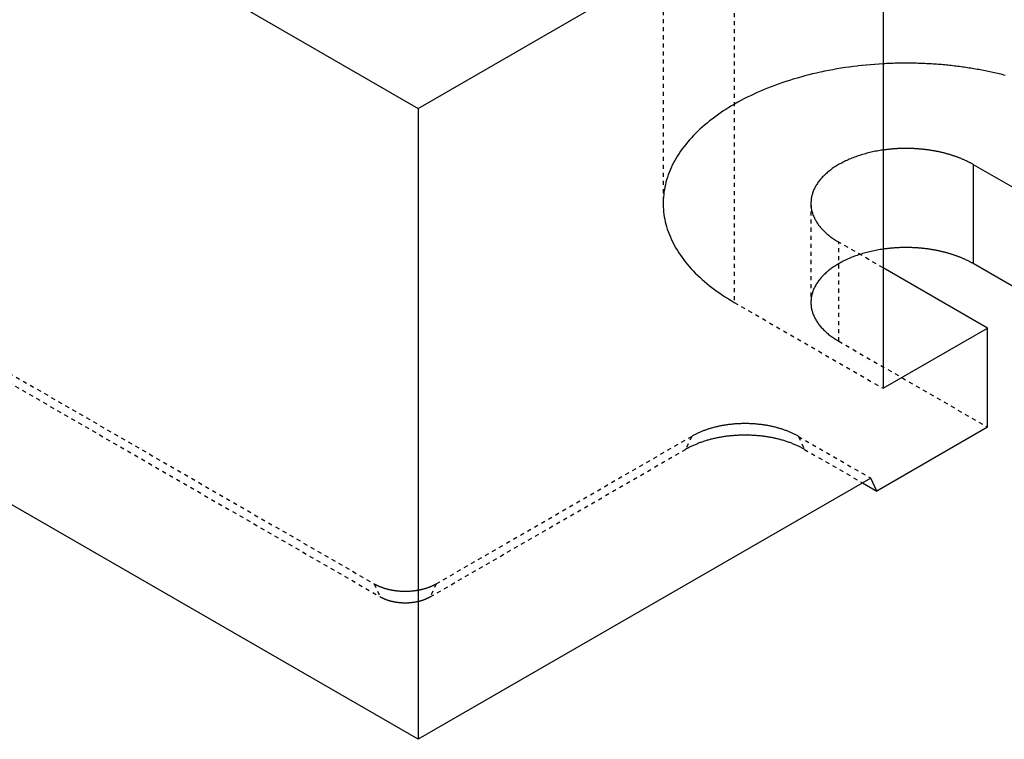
# Model space of a CAD drawing. Extents: x 0 to 236, y -5 to 112.
# Tile 3 of 6: x 195 to 219, y -5 to 13. Entities that reach past the tile are written whole.
import ezdxf

# ---------------------------------------------------------------- set-up
doc = ezdxf.new("R2010")
doc.units = 0
doc.header["$LTSCALE"] = 0.5
doc.linetypes.add('DASHED', pattern=[0.2067, 0.1654, -0.0413])
for name, color, linetype in [('ARÊTES_CACHÉES_ISO_', 7, 'DASHED'), ('ARÊTES_TANGENTES_CACHÉES_I', 7, 'DASHED'), ('ARÊTES_TANGENTES_VISIBLES_', 7, 'CONTINUOUS'), ('ARÊTES_VISIBLES_ISO_', 7, 'CONTINUOUS')]:
    doc.layers.add(name, color=color, linetype=linetype)

msp = doc.modelspace()

# ---------------------------------------------------------------- linework, layer by layer
at = {"layer": 'ARÊTES_CACHÉES_ISO_'}
for p, q in [((210.582, 22.182), (210.582, 8.628)), ((170.172, 18.433), (203.441, -0.775)), ((170.322, 18.111), (203.591, -1.097)), ((214.232, 8.628), (214.232, 6.179)), ((216.016, 7.036), (214.92, 7.669)), ((212.339, 6.179), (216.016, 4.056)), ((214.92, 5.22), (218.597, 3.097)), ((204.974, -0.775), (211.286, 2.869)), ((213.923, 2.869), (215.709, 1.838)), ((204.824, -1.097), (211.136, 2.548)), ((214.073, 2.548), (215.506, 1.72))]:
    msp.add_line(p, q, dxfattribs=at)
for points in [[(216.016, 12.077, 0), (215.911, 12.071, 0), (215.806, 12.063, 0), (215.701, 12.055, 0), (215.596, 12.045, 0), (215.491, 12.035, 0), (215.387, 12.023, 0), (215.284, 12.01, 0), (215.18, 11.997, 0), (215.078, 11.982, 0), (214.975, 11.966, 0), (214.873, 11.949, 0), (214.772, 11.931, 0), (214.671, 11.912, 0), (214.571, 11.892, 0), (214.471, 11.871, 0), (214.372, 11.849, 0), (214.274, 11.826, 0), (214.177, 11.802, 0), (214.08, 11.777, 0), (213.984, 11.751, 0), (213.889, 11.724, 0), (213.795, 11.696, 0), (213.701, 11.667, 0), (213.609, 11.637, 0), (213.517, 11.606, 0), (213.426, 11.575, 0), (213.337, 11.542, 0), (213.248, 11.508, 0), (213.16, 11.474, 0), (213.074, 11.439, 0), (212.988, 11.402, 0), (212.904, 11.365, 0), (212.821, 11.327, 0), (212.739, 11.289, 0), (212.658, 11.249, 0), (212.578, 11.208, 0), (212.5, 11.167, 0), (212.423, 11.125, 0), (212.347, 11.082, 0), (212.273, 11.039, 0), (212.2, 10.994, 0), (212.128, 10.949, 0), (212.058, 10.904, 0), (211.989, 10.857, 0), (211.921, 10.81, 0), (211.855, 10.762, 0), (211.791, 10.713, 0), (211.728, 10.664, 0), (211.666, 10.614, 0), (211.606, 10.564, 0), (211.548, 10.513, 0), (211.491, 10.461, 0), (211.435, 10.409, 0), (211.382, 10.356, 0), (211.33, 10.303, 0), (211.279, 10.249, 0), (211.23, 10.195, 0), (211.183, 10.14, 0), (211.138, 10.085, 0), (211.094, 10.029, 0), (211.052, 9.973, 0), (211.012, 9.916, 0), (210.973, 9.859, 0), (210.937, 9.802, 0), (210.902, 9.744, 0), (210.868, 9.686, 0), (210.837, 9.627, 0), (210.807, 9.568, 0), (210.779, 9.509, 0), (210.753, 9.45, 0), (210.729, 9.39, 0), (210.707, 9.331, 0), (210.686, 9.271, 0), (210.667, 9.21, 0), (210.65, 9.15, 0), (210.635, 9.089, 0), (210.622, 9.029, 0), (210.611, 8.968, 0), (210.601, 8.907, 0), (210.594, 8.846, 0), (210.588, 8.785, 0), (210.584, 8.723, 0), (210.582, 8.662, 0), (210.582, 8.601, 0), (210.584, 8.54, 0), (210.588, 8.479, 0), (210.593, 8.417, 0), (210.601, 8.356, 0), (210.61, 8.295, 0), (210.621, 8.235, 0), (210.634, 8.174, 0), (210.649, 8.113, 0), (210.665, 8.053, 0), (210.684, 7.992, 0), (210.704, 7.932, 0), (210.727, 7.873, 0), (210.751, 7.813, 0), (210.776, 7.754, 0), (210.804, 7.694, 0), (210.834, 7.636, 0), (210.865, 7.577, 0), (210.898, 7.519, 0), (210.933, 7.461, 0), (210.969, 7.404, 0), (211.008, 7.347, 0), (211.048, 7.29, 0), (211.09, 7.234, 0), (211.133, 7.178, 0), (211.178, 7.123, 0), (211.225, 7.068, 0), (211.274, 7.013, 0), (211.324, 6.959, 0), (211.376, 6.906, 0), (211.43, 6.853, 0), (211.485, 6.801, 0), (211.542, 6.749, 0), (211.6, 6.698, 0), (211.66, 6.648, 0), (211.721, 6.598, 0), (211.784, 6.548, 0), (211.848, 6.5, 0), (211.914, 6.452, 0), (211.982, 6.405, 0), (212.05, 6.358, 0), (212.121, 6.312, 0), (212.192, 6.267, 0), (212.265, 6.223, 0), (212.339, 6.179, 0)], [(216.016, 9.945, 0), (215.979, 9.94, 0), (215.941, 9.934, 0), (215.904, 9.927, 0), (215.867, 9.921, 0), (215.83, 9.914, 0), (215.794, 9.906, 0), (215.757, 9.899, 0), (215.721, 9.891, 0), (215.685, 9.882, 0), (215.649, 9.874, 0), (215.614, 9.865, 0), (215.579, 9.855, 0), (215.544, 9.845, 0), (215.509, 9.835, 0), (215.475, 9.825, 0), (215.44, 9.814, 0), (215.407, 9.803, 0), (215.373, 9.792, 0), (215.34, 9.78, 0), (215.307, 9.768, 0), (215.275, 9.756, 0), (215.243, 9.743, 0), (215.211, 9.73, 0), (215.18, 9.717, 0), (215.149, 9.704, 0), (215.118, 9.69, 0), (215.088, 9.676, 0), (215.059, 9.661, 0), (215.029, 9.647, 0), (215, 9.632, 0), (214.972, 9.617, 0), (214.944, 9.601, 0), (214.916, 9.585, 0), (214.889, 9.569, 0), (214.862, 9.553, 0), (214.836, 9.537, 0), (214.81, 9.52, 0), (214.785, 9.503, 0), (214.76, 9.486, 0), (214.736, 9.468, 0), (214.712, 9.45, 0), (214.689, 9.432, 0), (214.666, 9.414, 0), (214.644, 9.396, 0), (214.623, 9.377, 0), (214.601, 9.359, 0), (214.581, 9.34, 0), (214.561, 9.32, 0), (214.541, 9.301, 0), (214.522, 9.282, 0), (214.504, 9.262, 0), (214.486, 9.242, 0), (214.469, 9.222, 0), (214.452, 9.202, 0), (214.436, 9.181, 0), (214.42, 9.161, 0), (214.406, 9.14, 0), (214.391, 9.119, 0), (214.377, 9.098, 0), (214.364, 9.077, 0), (214.352, 9.056, 0), (214.34, 9.035, 0), (214.329, 9.013, 0), (214.318, 8.992, 0), (214.308, 8.97, 0), (214.298, 8.948, 0), (214.29, 8.927, 0), (214.281, 8.905, 0), (214.274, 8.883, 0), (214.267, 8.861, 0), (214.26, 8.839, 0), (214.255, 8.816, 0), (214.25, 8.794, 0), (214.245, 8.772, 0), (214.241, 8.75, 0), (214.238, 8.727, 0), (214.236, 8.705, 0), (214.234, 8.683, 0), (214.233, 8.66, 0), (214.232, 8.638, 0), (214.232, 8.615, 0), (214.233, 8.593, 0), (214.234, 8.571, 0), (214.236, 8.548, 0), (214.239, 8.526, 0), (214.242, 8.504, 0), (214.246, 8.481, 0), (214.25, 8.459, 0), (214.256, 8.437, 0), (214.261, 8.415, 0), (214.268, 8.393, 0), (214.275, 8.371, 0), (214.282, 8.349, 0), (214.291, 8.327, 0), (214.3, 8.305, 0), (214.309, 8.283, 0), (214.319, 8.262, 0), (214.33, 8.24, 0), (214.342, 8.219, 0), (214.354, 8.197, 0), (214.366, 8.176, 0), (214.38, 8.155, 0), (214.393, 8.134, 0), (214.408, 8.114, 0), (214.423, 8.093, 0), (214.438, 8.072, 0), (214.455, 8.052, 0), (214.471, 8.032, 0), (214.489, 8.012, 0), (214.507, 7.992, 0), (214.525, 7.972, 0), (214.544, 7.953, 0), (214.564, 7.933, 0), (214.584, 7.914, 0), (214.605, 7.895, 0), (214.626, 7.877, 0), (214.648, 7.858, 0), (214.67, 7.84, 0), (214.693, 7.822, 0), (214.716, 7.804, 0), (214.74, 7.786, 0), (214.764, 7.769, 0), (214.789, 7.751, 0), (214.814, 7.734, 0), (214.84, 7.718, 0), (214.866, 7.701, 0), (214.893, 7.685, 0), (214.92, 7.669, 0)], [(216.016, 7.496, 0), (215.979, 7.49, 0), (215.941, 7.484, 0), (215.904, 7.478, 0), (215.867, 7.471, 0), (215.83, 7.464, 0), (215.794, 7.457, 0), (215.757, 7.449, 0), (215.721, 7.441, 0), (215.685, 7.433, 0), (215.649, 7.424, 0), (215.614, 7.415, 0), (215.579, 7.406, 0), (215.544, 7.396, 0), (215.509, 7.386, 0), (215.475, 7.376, 0), (215.44, 7.365, 0), (215.407, 7.354, 0), (215.373, 7.342, 0), (215.34, 7.331, 0), (215.307, 7.319, 0), (215.275, 7.306, 0), (215.243, 7.294, 0), (215.211, 7.281, 0), (215.18, 7.268, 0), (215.149, 7.254, 0), (215.118, 7.24, 0), (215.088, 7.226, 0), (215.059, 7.212, 0), (215.029, 7.197, 0), (215, 7.182, 0), (214.972, 7.167, 0), (214.944, 7.152, 0), (214.916, 7.136, 0), (214.889, 7.12, 0), (214.862, 7.104, 0), (214.836, 7.087, 0), (214.81, 7.07, 0), (214.785, 7.053, 0), (214.76, 7.036, 0), (214.736, 7.019, 0), (214.712, 7.001, 0), (214.689, 6.983, 0), (214.666, 6.965, 0), (214.644, 6.946, 0), (214.623, 6.928, 0), (214.601, 6.909, 0), (214.581, 6.89, 0), (214.561, 6.871, 0), (214.541, 6.852, 0), (214.522, 6.832, 0), (214.504, 6.812, 0), (214.486, 6.792, 0), (214.469, 6.772, 0), (214.452, 6.752, 0), (214.436, 6.732, 0), (214.42, 6.711, 0), (214.406, 6.691, 0), (214.391, 6.67, 0), (214.377, 6.649, 0), (214.364, 6.628, 0), (214.352, 6.607, 0), (214.34, 6.585, 0), (214.329, 6.564, 0), (214.318, 6.542, 0), (214.308, 6.521, 0), (214.298, 6.499, 0), (214.29, 6.477, 0), (214.281, 6.455, 0), (214.274, 6.433, 0), (214.267, 6.411, 0), (214.26, 6.389, 0), (214.255, 6.367, 0), (214.25, 6.345, 0), (214.245, 6.323, 0), (214.241, 6.3, 0), (214.238, 6.278, 0), (214.236, 6.256, 0), (214.234, 6.233, 0), (214.233, 6.211, 0), (214.232, 6.188, 0), (214.232, 6.166, 0), (214.233, 6.144, 0), (214.234, 6.121, 0), (214.236, 6.099, 0), (214.239, 6.076, 0), (214.242, 6.054, 0), (214.246, 6.032, 0), (214.25, 6.01, 0), (214.256, 5.987, 0), (214.261, 5.965, 0), (214.268, 5.943, 0), (214.275, 5.921, 0), (214.282, 5.899, 0), (214.291, 5.877, 0), (214.3, 5.856, 0), (214.309, 5.834, 0), (214.319, 5.812, 0), (214.33, 5.791, 0), (214.342, 5.769, 0), (214.354, 5.748, 0), (214.366, 5.727, 0), (214.38, 5.706, 0), (214.393, 5.685, 0), (214.408, 5.664, 0), (214.423, 5.643, 0), (214.438, 5.623, 0), (214.455, 5.603, 0), (214.471, 5.582, 0), (214.489, 5.562, 0), (214.507, 5.542, 0), (214.525, 5.523, 0), (214.544, 5.503, 0), (214.564, 5.484, 0), (214.584, 5.465, 0), (214.605, 5.446, 0), (214.626, 5.427, 0), (214.648, 5.409, 0), (214.67, 5.39, 0), (214.693, 5.372, 0), (214.716, 5.354, 0), (214.74, 5.337, 0), (214.764, 5.319, 0), (214.789, 5.302, 0), (214.814, 5.285, 0), (214.84, 5.268, 0), (214.866, 5.252, 0), (214.893, 5.235, 0), (214.92, 5.219, 0)], [(213.923, 2.869, 0), (213.906, 2.878, 0), (213.89, 2.888, 0), (213.873, 2.897, 0), (213.856, 2.906, 0), (213.839, 2.914, 0), (213.822, 2.923, 0), (213.805, 2.932, 0), (213.787, 2.94, 0), (213.769, 2.948, 0), (213.751, 2.957, 0), (213.733, 2.965, 0), (213.715, 2.973, 0), (213.696, 2.98, 0), (213.678, 2.988, 0), (213.659, 2.996, 0), (213.64, 3.003, 0), (213.621, 3.01, 0), (213.602, 3.017, 0), (213.582, 3.024, 0), (213.563, 3.031, 0), (213.543, 3.038, 0), (213.523, 3.045, 0), (213.503, 3.051, 0), (213.483, 3.057, 0), (213.463, 3.063, 0), (213.443, 3.069, 0), (213.422, 3.075, 0), (213.402, 3.081, 0), (213.381, 3.087, 0), (213.36, 3.092, 0), (213.339, 3.097, 0), (213.318, 3.102, 0), (213.297, 3.107, 0), (213.275, 3.112, 0), (213.254, 3.117, 0), (213.233, 3.121, 0), (213.211, 3.126, 0), (213.189, 3.13, 0), (213.167, 3.134, 0), (213.146, 3.138, 0), (213.124, 3.142, 0), (213.102, 3.145, 0), (213.08, 3.149, 0), (213.057, 3.152, 0), (213.035, 3.155, 0), (213.013, 3.158, 0), (212.991, 3.161, 0), (212.968, 3.164, 0), (212.946, 3.166, 0), (212.923, 3.169, 0), (212.901, 3.171, 0), (212.878, 3.173, 0), (212.855, 3.175, 0), (212.833, 3.176, 0), (212.81, 3.178, 0), (212.787, 3.179, 0), (212.764, 3.18, 0), (212.742, 3.181, 0), (212.719, 3.182, 0), (212.696, 3.183, 0), (212.673, 3.184, 0), (212.65, 3.184, 0), (212.627, 3.184, 0), (212.605, 3.184, 0), (212.582, 3.184, 0), (212.559, 3.184, 0), (212.536, 3.184, 0), (212.513, 3.183, 0), (212.49, 3.182, 0), (212.467, 3.181, 0), (212.445, 3.18, 0), (212.422, 3.179, 0), (212.399, 3.178, 0), (212.376, 3.176, 0), (212.354, 3.175, 0), (212.331, 3.173, 0), (212.308, 3.171, 0), (212.286, 3.169, 0), (212.263, 3.166, 0), (212.241, 3.164, 0), (212.219, 3.161, 0), (212.196, 3.158, 0), (212.174, 3.155, 0), (212.152, 3.152, 0), (212.129, 3.149, 0), (212.107, 3.145, 0), (212.085, 3.142, 0), (212.063, 3.138, 0), (212.042, 3.134, 0), (212.02, 3.13, 0), (211.998, 3.126, 0), (211.977, 3.121, 0), (211.955, 3.117, 0), (211.934, 3.112, 0), (211.912, 3.107, 0), (211.891, 3.102, 0), (211.87, 3.097, 0), (211.849, 3.092, 0), (211.828, 3.087, 0), (211.808, 3.081, 0), (211.787, 3.075, 0), (211.766, 3.069, 0), (211.746, 3.063, 0), (211.726, 3.057, 0), (211.706, 3.051, 0), (211.686, 3.045, 0), (211.666, 3.038, 0), (211.646, 3.031, 0), (211.627, 3.024, 0), (211.607, 3.017, 0), (211.588, 3.01, 0), (211.569, 3.003, 0), (211.55, 2.996, 0), (211.531, 2.988, 0), (211.513, 2.98, 0), (211.494, 2.973, 0), (211.476, 2.965, 0), (211.458, 2.957, 0), (211.44, 2.948, 0), (211.422, 2.94, 0), (211.404, 2.932, 0), (211.387, 2.923, 0), (211.37, 2.914, 0), (211.353, 2.906, 0), (211.336, 2.897, 0), (211.319, 2.888, 0), (211.303, 2.878, 0), (211.287, 2.869, 0)], [(214.073, 2.548, 0), (214.055, 2.558, 0), (214.036, 2.568, 0), (214.018, 2.578, 0), (213.999, 2.588, 0), (213.98, 2.598, 0), (213.961, 2.608, 0), (213.941, 2.617, 0), (213.922, 2.627, 0), (213.902, 2.636, 0), (213.882, 2.645, 0), (213.862, 2.654, 0), (213.841, 2.663, 0), (213.821, 2.671, 0), (213.8, 2.68, 0), (213.779, 2.688, 0), (213.758, 2.697, 0), (213.737, 2.705, 0), (213.715, 2.713, 0), (213.694, 2.721, 0), (213.672, 2.728, 0), (213.65, 2.736, 0), (213.628, 2.743, 0), (213.606, 2.75, 0), (213.583, 2.757, 0), (213.561, 2.764, 0), (213.538, 2.771, 0), (213.515, 2.777, 0), (213.492, 2.784, 0), (213.469, 2.79, 0), (213.446, 2.796, 0), (213.423, 2.802, 0), (213.399, 2.807, 0), (213.375, 2.813, 0), (213.352, 2.818, 0), (213.328, 2.824, 0), (213.304, 2.829, 0), (213.28, 2.833, 0), (213.256, 2.838, 0), (213.232, 2.843, 0), (213.207, 2.847, 0), (213.183, 2.851, 0), (213.158, 2.855, 0), (213.134, 2.859, 0), (213.109, 2.863, 0), (213.084, 2.866, 0), (213.059, 2.87, 0), (213.035, 2.873, 0), (213.01, 2.876, 0), (212.985, 2.878, 0), (212.96, 2.881, 0), (212.934, 2.883, 0), (212.909, 2.886, 0), (212.884, 2.888, 0), (212.859, 2.89, 0), (212.833, 2.891, 0), (212.808, 2.893, 0), (212.783, 2.894, 0), (212.757, 2.895, 0), (212.732, 2.896, 0), (212.706, 2.897, 0), (212.681, 2.898, 0), (212.656, 2.898, 0), (212.63, 2.899, 0), (212.605, 2.899, 0), (212.579, 2.899, 0), (212.554, 2.898, 0), (212.528, 2.898, 0), (212.503, 2.897, 0), (212.477, 2.896, 0), (212.452, 2.895, 0), (212.426, 2.894, 0), (212.401, 2.893, 0), (212.376, 2.891, 0), (212.35, 2.89, 0), (212.325, 2.888, 0), (212.3, 2.886, 0), (212.275, 2.883, 0), (212.25, 2.881, 0), (212.225, 2.878, 0), (212.2, 2.876, 0), (212.175, 2.873, 0), (212.15, 2.87, 0), (212.125, 2.866, 0), (212.1, 2.863, 0), (212.075, 2.859, 0), (212.051, 2.855, 0), (212.026, 2.851, 0), (212.002, 2.847, 0), (211.978, 2.843, 0), (211.953, 2.838, 0), (211.929, 2.833, 0), (211.905, 2.829, 0), (211.881, 2.824, 0), (211.857, 2.818, 0), (211.834, 2.813, 0), (211.81, 2.807, 0), (211.787, 2.802, 0), (211.763, 2.796, 0), (211.74, 2.79, 0), (211.717, 2.784, 0), (211.694, 2.777, 0), (211.671, 2.771, 0), (211.648, 2.764, 0), (211.626, 2.757, 0), (211.603, 2.75, 0), (211.581, 2.743, 0), (211.559, 2.736, 0), (211.537, 2.728, 0), (211.515, 2.721, 0), (211.494, 2.713, 0), (211.472, 2.705, 0), (211.451, 2.697, 0), (211.43, 2.688, 0), (211.409, 2.68, 0), (211.388, 2.671, 0), (211.368, 2.663, 0), (211.347, 2.654, 0), (211.327, 2.645, 0), (211.307, 2.636, 0), (211.287, 2.627, 0), (211.268, 2.617, 0), (211.248, 2.608, 0), (211.229, 2.598, 0), (211.21, 2.588, 0), (211.191, 2.578, 0), (211.173, 2.568, 0), (211.155, 2.558, 0), (211.136, 2.548, 0)], [(203.441, -0.775, 0), (203.451, -0.781, 0), (203.46, -0.786, 0), (203.47, -0.791, 0), (203.48, -0.796, 0), (203.49, -0.802, 0), (203.5, -0.807, 0), (203.51, -0.812, 0), (203.52, -0.816, 0), (203.53, -0.821, 0), (203.541, -0.826, 0), (203.551, -0.831, 0), (203.562, -0.835, 0), (203.573, -0.84, 0), (203.583, -0.844, 0), (203.594, -0.849, 0), (203.605, -0.853, 0), (203.617, -0.857, 0), (203.628, -0.861, 0), (203.639, -0.866, 0), (203.65, -0.87, 0), (203.662, -0.873, 0), (203.673, -0.877, 0), (203.685, -0.881, 0), (203.697, -0.885, 0), (203.708, -0.888, 0), (203.72, -0.892, 0), (203.732, -0.895, 0), (203.744, -0.898, 0), (203.756, -0.902, 0), (203.768, -0.905, 0), (203.781, -0.908, 0), (203.793, -0.911, 0), (203.805, -0.914, 0), (203.818, -0.917, 0), (203.83, -0.919, 0), (203.842, -0.922, 0), (203.855, -0.925, 0), (203.868, -0.927, 0), (203.88, -0.929, 0), (203.893, -0.932, 0), (203.906, -0.934, 0), (203.919, -0.936, 0), (203.931, -0.938, 0), (203.944, -0.94, 0), (203.957, -0.942, 0), (203.97, -0.943, 0), (203.983, -0.945, 0), (203.996, -0.947, 0), (204.009, -0.948, 0), (204.022, -0.949, 0), (204.035, -0.951, 0), (204.049, -0.952, 0), (204.062, -0.953, 0), (204.075, -0.954, 0), (204.088, -0.955, 0), (204.101, -0.956, 0), (204.115, -0.956, 0), (204.128, -0.957, 0), (204.141, -0.957, 0), (204.154, -0.958, 0), (204.168, -0.958, 0), (204.181, -0.958, 0), (204.194, -0.958, 0), (204.208, -0.959, 0), (204.221, -0.958, 0), (204.234, -0.958, 0), (204.248, -0.958, 0), (204.261, -0.958, 0), (204.274, -0.957, 0), (204.287, -0.957, 0), (204.301, -0.956, 0), (204.314, -0.956, 0), (204.327, -0.955, 0), (204.34, -0.954, 0), (204.354, -0.953, 0), (204.367, -0.952, 0), (204.38, -0.951, 0), (204.393, -0.949, 0), (204.406, -0.948, 0), (204.419, -0.947, 0), (204.432, -0.945, 0), (204.445, -0.943, 0), (204.458, -0.942, 0), (204.471, -0.94, 0), (204.484, -0.938, 0), (204.497, -0.936, 0), (204.51, -0.934, 0), (204.522, -0.932, 0), (204.535, -0.929, 0), (204.548, -0.927, 0), (204.56, -0.925, 0), (204.573, -0.922, 0), (204.585, -0.919, 0), (204.598, -0.917, 0), (204.61, -0.914, 0), (204.622, -0.911, 0), (204.635, -0.908, 0), (204.647, -0.905, 0), (204.659, -0.902, 0), (204.671, -0.898, 0), (204.683, -0.895, 0), (204.695, -0.892, 0), (204.707, -0.888, 0), (204.719, -0.885, 0), (204.73, -0.881, 0), (204.742, -0.877, 0), (204.754, -0.873, 0), (204.765, -0.87, 0), (204.776, -0.866, 0), (204.788, -0.861, 0), (204.799, -0.857, 0), (204.81, -0.853, 0), (204.821, -0.849, 0), (204.832, -0.844, 0), (204.843, -0.84, 0), (204.853, -0.835, 0), (204.864, -0.831, 0), (204.875, -0.826, 0), (204.885, -0.821, 0), (204.895, -0.816, 0), (204.906, -0.812, 0), (204.916, -0.807, 0), (204.926, -0.802, 0), (204.936, -0.796, 0), (204.945, -0.791, 0), (204.955, -0.786, 0), (204.965, -0.781, 0), (204.974, -0.775, 0)], [(203.591, -1.097, 0), (203.599, -1.101, 0), (203.607, -1.105, 0), (203.614, -1.11, 0), (203.622, -1.114, 0), (203.63, -1.118, 0), (203.638, -1.122, 0), (203.646, -1.126, 0), (203.655, -1.13, 0), (203.663, -1.134, 0), (203.671, -1.138, 0), (203.68, -1.141, 0), (203.688, -1.145, 0), (203.697, -1.149, 0), (203.706, -1.152, 0), (203.714, -1.156, 0), (203.723, -1.159, 0), (203.732, -1.163, 0), (203.741, -1.166, 0), (203.75, -1.169, 0), (203.759, -1.173, 0), (203.769, -1.176, 0), (203.778, -1.179, 0), (203.787, -1.182, 0), (203.797, -1.185, 0), (203.806, -1.188, 0), (203.816, -1.191, 0), (203.825, -1.193, 0), (203.835, -1.196, 0), (203.845, -1.199, 0), (203.854, -1.201, 0), (203.864, -1.204, 0), (203.874, -1.206, 0), (203.884, -1.208, 0), (203.894, -1.211, 0), (203.904, -1.213, 0), (203.914, -1.215, 0), (203.924, -1.217, 0), (203.934, -1.219, 0), (203.944, -1.221, 0), (203.955, -1.223, 0), (203.965, -1.224, 0), (203.975, -1.226, 0), (203.985, -1.228, 0), (203.996, -1.229, 0), (204.006, -1.231, 0), (204.017, -1.232, 0), (204.027, -1.233, 0), (204.038, -1.235, 0), (204.048, -1.236, 0), (204.059, -1.237, 0), (204.069, -1.238, 0), (204.08, -1.239, 0), (204.09, -1.24, 0), (204.101, -1.24, 0), (204.112, -1.241, 0), (204.122, -1.242, 0), (204.133, -1.242, 0), (204.144, -1.243, 0), (204.154, -1.243, 0), (204.165, -1.244, 0), (204.176, -1.244, 0), (204.186, -1.244, 0), (204.197, -1.244, 0), (204.208, -1.244, 0), (204.218, -1.244, 0), (204.229, -1.244, 0), (204.24, -1.244, 0), (204.25, -1.244, 0), (204.261, -1.243, 0), (204.272, -1.243, 0), (204.282, -1.242, 0), (204.293, -1.242, 0), (204.304, -1.241, 0), (204.314, -1.24, 0), (204.325, -1.24, 0), (204.336, -1.239, 0), (204.346, -1.238, 0), (204.357, -1.237, 0), (204.367, -1.236, 0), (204.378, -1.235, 0), (204.388, -1.233, 0), (204.399, -1.232, 0), (204.409, -1.231, 0), (204.419, -1.229, 0), (204.43, -1.228, 0), (204.44, -1.226, 0), (204.45, -1.224, 0), (204.461, -1.223, 0), (204.471, -1.221, 0), (204.481, -1.219, 0), (204.491, -1.217, 0), (204.501, -1.215, 0), (204.511, -1.213, 0), (204.521, -1.211, 0), (204.531, -1.208, 0), (204.541, -1.206, 0), (204.551, -1.204, 0), (204.561, -1.201, 0), (204.571, -1.199, 0), (204.58, -1.196, 0), (204.59, -1.193, 0), (204.6, -1.191, 0), (204.609, -1.188, 0), (204.619, -1.185, 0), (204.628, -1.182, 0), (204.637, -1.179, 0), (204.647, -1.176, 0), (204.656, -1.173, 0), (204.665, -1.169, 0), (204.674, -1.166, 0), (204.683, -1.163, 0), (204.692, -1.159, 0), (204.701, -1.156, 0), (204.71, -1.152, 0), (204.718, -1.149, 0), (204.727, -1.145, 0), (204.736, -1.141, 0), (204.744, -1.138, 0), (204.752, -1.134, 0), (204.761, -1.13, 0), (204.769, -1.126, 0), (204.777, -1.122, 0), (204.785, -1.118, 0), (204.793, -1.114, 0), (204.801, -1.11, 0), (204.809, -1.105, 0), (204.816, -1.101, 0), (204.824, -1.097, 0)]]:
    msp.add_polyline3d(points, dxfattribs=at)
at = {"layer": 'ARÊTES_TANGENTES_CACHÉES_I'}
for p, q in [((212.339, 19.733), (212.339, 6.179)), ((214.92, 5.22), (214.92, 7.669)), ((211.286, 2.869), (211.136, 2.548)), ((213.923, 2.869), (214.073, 2.548)), ((203.441, -0.775), (203.591, -1.097)), ((204.974, -0.775), (204.824, -1.097))]:
    msp.add_line(p, q, dxfattribs=at)
at = {"layer": 'ARÊTES_TANGENTES_VISIBLES_'}
msp.add_line((218.244, 9.588), (218.244, 7.138), dxfattribs=at)
at = {"layer": 'ARÊTES_VISIBLES_ISO_'}
for p, q in [((163.514, 34.654), (204.526, 10.976)), ((204.526, -4.619), (163.514, 19.059)), ((204.526, 10.976), (216.016, 17.61)), ((216.016, 17.61), (216.016, 4.056)), ((204.526, 10.976), (204.526, -4.619)), ((218.244, 9.588), (221.921, 7.465)), ((221.921, 5.015), (218.244, 7.138)), ((218.597, 5.546), (216.016, 7.036)), ((216.016, 4.056), (218.597, 5.546)), ((218.597, 3.097), (218.597, 5.546)), ((218.597, 3.097), (215.859, 1.516)), ((215.709, 1.838), (204.526, -4.619)), ((215.506, 1.72), (215.859, 1.516)), ((215.859, 1.516), (215.709, 1.838))]:
    msp.add_line(p, q, dxfattribs=at)
for points in [[(219.035, 11.79, 0), (218.997, 11.799, 0), (218.959, 11.809, 0), (218.921, 11.818, 0), (218.883, 11.828, 0), (218.845, 11.837, 0), (218.807, 11.846, 0), (218.768, 11.854, 0), (218.73, 11.863, 0), (218.691, 11.871, 0), (218.653, 11.88, 0), (218.614, 11.888, 0), (218.575, 11.896, 0), (218.536, 11.904, 0), (218.497, 11.911, 0), (218.458, 11.919, 0), (218.419, 11.926, 0), (218.379, 11.933, 0), (218.34, 11.94, 0), (218.301, 11.947, 0), (218.261, 11.954, 0), (218.221, 11.961, 0), (218.182, 11.967, 0), (218.142, 11.973, 0), (218.102, 11.979, 0), (218.062, 11.985, 0), (218.022, 11.991, 0), (217.982, 11.997, 0), (217.942, 12.002, 0), (217.902, 12.008, 0), (217.861, 12.013, 0), (217.821, 12.018, 0), (217.781, 12.023, 0), (217.74, 12.027, 0), (217.7, 12.032, 0), (217.659, 12.036, 0), (217.619, 12.04, 0), (217.578, 12.044, 0), (217.537, 12.048, 0), (217.497, 12.052, 0), (217.456, 12.056, 0), (217.415, 12.059, 0), (217.374, 12.062, 0), (217.333, 12.065, 0), (217.292, 12.068, 0), (217.251, 12.071, 0), (217.21, 12.073, 0), (217.169, 12.076, 0), (217.128, 12.078, 0), (217.087, 12.08, 0), (217.046, 12.082, 0), (217.005, 12.084, 0), (216.964, 12.085, 0), (216.923, 12.087, 0), (216.881, 12.088, 0), (216.84, 12.089, 0), (216.799, 12.09, 0), (216.758, 12.091, 0), (216.717, 12.092, 0), (216.675, 12.092, 0), (216.634, 12.092, 0), (216.593, 12.092, 0), (216.552, 12.092, 0), (216.51, 12.092, 0), (216.469, 12.092, 0), (216.428, 12.091, 0), (216.387, 12.091, 0), (216.345, 12.09, 0), (216.304, 12.089, 0), (216.263, 12.088, 0), (216.222, 12.086, 0), (216.181, 12.085, 0), (216.14, 12.083, 0), (216.099, 12.081, 0), (216.057, 12.079, 0), (216.016, 12.077, 0)], [(218.244, 9.588, 0), (218.23, 9.595, 0), (218.217, 9.603, 0), (218.203, 9.611, 0), (218.189, 9.618, 0), (218.176, 9.626, 0), (218.162, 9.633, 0), (218.148, 9.64, 0), (218.134, 9.647, 0), (218.119, 9.655, 0), (218.105, 9.662, 0), (218.091, 9.669, 0), (218.076, 9.676, 0), (218.061, 9.683, 0), (218.047, 9.689, 0), (218.032, 9.696, 0), (218.017, 9.703, 0), (218.002, 9.709, 0), (217.987, 9.716, 0), (217.972, 9.722, 0), (217.956, 9.729, 0), (217.941, 9.735, 0), (217.926, 9.742, 0), (217.91, 9.748, 0), (217.894, 9.754, 0), (217.879, 9.76, 0), (217.863, 9.766, 0), (217.847, 9.772, 0), (217.831, 9.778, 0), (217.815, 9.783, 0), (217.799, 9.789, 0), (217.783, 9.795, 0), (217.767, 9.8, 0), (217.75, 9.806, 0), (217.734, 9.811, 0), (217.717, 9.816, 0), (217.701, 9.822, 0), (217.684, 9.827, 0), (217.667, 9.832, 0), (217.651, 9.837, 0), (217.634, 9.842, 0), (217.617, 9.847, 0), (217.6, 9.851, 0), (217.583, 9.856, 0), (217.566, 9.861, 0), (217.548, 9.865, 0), (217.531, 9.87, 0), (217.514, 9.874, 0), (217.497, 9.878, 0), (217.479, 9.882, 0), (217.462, 9.887, 0), (217.444, 9.891, 0), (217.426, 9.895, 0), (217.409, 9.898, 0), (217.391, 9.902, 0), (217.373, 9.906, 0), (217.356, 9.91, 0), (217.338, 9.913, 0), (217.32, 9.917, 0), (217.302, 9.92, 0), (217.284, 9.923, 0), (217.266, 9.926, 0), (217.248, 9.93, 0), (217.23, 9.933, 0), (217.211, 9.936, 0), (217.193, 9.938, 0), (217.175, 9.941, 0), (217.157, 9.944, 0), (217.138, 9.947, 0), (217.12, 9.949, 0), (217.102, 9.952, 0), (217.083, 9.954, 0), (217.065, 9.956, 0), (217.046, 9.958, 0), (217.028, 9.961, 0), (217.009, 9.963, 0), (216.991, 9.964, 0), (216.972, 9.966, 0), (216.953, 9.968, 0), (216.935, 9.97, 0), (216.916, 9.971, 0), (216.897, 9.973, 0), (216.879, 9.974, 0), (216.86, 9.976, 0), (216.841, 9.977, 0), (216.822, 9.978, 0), (216.803, 9.979, 0), (216.785, 9.98, 0), (216.766, 9.981, 0), (216.747, 9.982, 0), (216.728, 9.983, 0), (216.709, 9.983, 0), (216.69, 9.984, 0), (216.672, 9.984, 0), (216.653, 9.985, 0), (216.634, 9.985, 0), (216.615, 9.985, 0), (216.596, 9.985, 0), (216.577, 9.985, 0), (216.558, 9.985, 0), (216.539, 9.985, 0), (216.521, 9.985, 0), (216.502, 9.984, 0), (216.483, 9.984, 0), (216.464, 9.983, 0), (216.445, 9.983, 0), (216.426, 9.982, 0), (216.407, 9.981, 0), (216.389, 9.981, 0), (216.37, 9.98, 0), (216.351, 9.979, 0), (216.332, 9.977, 0), (216.313, 9.976, 0), (216.295, 9.975, 0), (216.276, 9.974, 0), (216.257, 9.972, 0), (216.239, 9.971, 0), (216.22, 9.969, 0), (216.201, 9.967, 0), (216.183, 9.965, 0), (216.164, 9.963, 0), (216.145, 9.962, 0), (216.127, 9.959, 0), (216.108, 9.957, 0), (216.09, 9.955, 0), (216.071, 9.953, 0), (216.053, 9.95, 0), (216.035, 9.948, 0), (216.016, 9.945, 0)], [(218.244, 7.138, 0), (218.23, 7.146, 0), (218.217, 7.154, 0), (218.203, 7.161, 0), (218.189, 7.169, 0), (218.176, 7.176, 0), (218.162, 7.183, 0), (218.148, 7.191, 0), (218.134, 7.198, 0), (218.119, 7.205, 0), (218.105, 7.212, 0), (218.091, 7.219, 0), (218.076, 7.226, 0), (218.061, 7.233, 0), (218.047, 7.24, 0), (218.032, 7.247, 0), (218.017, 7.253, 0), (218.002, 7.26, 0), (217.987, 7.267, 0), (217.972, 7.273, 0), (217.956, 7.279, 0), (217.941, 7.286, 0), (217.926, 7.292, 0), (217.91, 7.298, 0), (217.894, 7.304, 0), (217.879, 7.31, 0), (217.863, 7.316, 0), (217.847, 7.322, 0), (217.831, 7.328, 0), (217.815, 7.334, 0), (217.799, 7.34, 0), (217.783, 7.345, 0), (217.767, 7.351, 0), (217.75, 7.356, 0), (217.734, 7.362, 0), (217.717, 7.367, 0), (217.701, 7.372, 0), (217.684, 7.377, 0), (217.667, 7.382, 0), (217.651, 7.387, 0), (217.634, 7.392, 0), (217.617, 7.397, 0), (217.6, 7.402, 0), (217.583, 7.406, 0), (217.566, 7.411, 0), (217.548, 7.416, 0), (217.531, 7.42, 0), (217.514, 7.424, 0), (217.497, 7.429, 0), (217.479, 7.433, 0), (217.462, 7.437, 0), (217.444, 7.441, 0), (217.426, 7.445, 0), (217.409, 7.449, 0), (217.391, 7.453, 0), (217.373, 7.456, 0), (217.356, 7.46, 0), (217.338, 7.464, 0), (217.32, 7.467, 0), (217.302, 7.47, 0), (217.284, 7.474, 0), (217.266, 7.477, 0), (217.248, 7.48, 0), (217.23, 7.483, 0), (217.211, 7.486, 0), (217.193, 7.489, 0), (217.175, 7.492, 0), (217.157, 7.494, 0), (217.138, 7.497, 0), (217.12, 7.5, 0), (217.102, 7.502, 0), (217.083, 7.504, 0), (217.065, 7.507, 0), (217.046, 7.509, 0), (217.028, 7.511, 0), (217.009, 7.513, 0), (216.991, 7.515, 0), (216.972, 7.517, 0), (216.953, 7.519, 0), (216.935, 7.52, 0), (216.916, 7.522, 0), (216.897, 7.523, 0), (216.879, 7.525, 0), (216.86, 7.526, 0), (216.841, 7.527, 0), (216.822, 7.529, 0), (216.803, 7.53, 0), (216.785, 7.531, 0), (216.766, 7.531, 0), (216.747, 7.532, 0), (216.728, 7.533, 0), (216.709, 7.534, 0), (216.69, 7.534, 0), (216.672, 7.535, 0), (216.653, 7.535, 0), (216.634, 7.535, 0), (216.615, 7.536, 0), (216.596, 7.536, 0), (216.577, 7.536, 0), (216.558, 7.536, 0), (216.539, 7.535, 0), (216.521, 7.535, 0), (216.502, 7.535, 0), (216.483, 7.534, 0), (216.464, 7.534, 0), (216.445, 7.533, 0), (216.426, 7.533, 0), (216.407, 7.532, 0), (216.389, 7.531, 0), (216.37, 7.53, 0), (216.351, 7.529, 0), (216.332, 7.528, 0), (216.313, 7.527, 0), (216.295, 7.525, 0), (216.276, 7.524, 0), (216.257, 7.523, 0), (216.239, 7.521, 0), (216.22, 7.519, 0), (216.201, 7.518, 0), (216.183, 7.516, 0), (216.164, 7.514, 0), (216.145, 7.512, 0), (216.127, 7.51, 0), (216.108, 7.508, 0), (216.09, 7.506, 0), (216.071, 7.503, 0), (216.053, 7.501, 0), (216.035, 7.498, 0), (216.016, 7.496, 0)]]:
    msp.add_polyline3d(points, dxfattribs=at)

doc.saveas('drawing.dxf')
